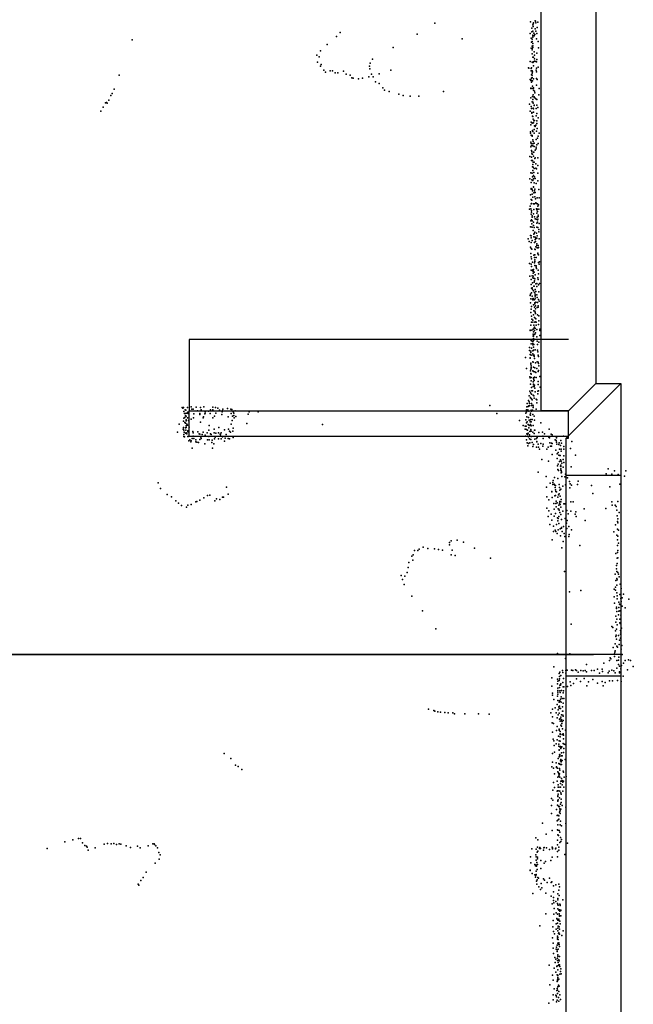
# Model space of a CAD drawing. Extents: x -15849 to -3885, y -12931 to 26984.
# Tile 17 of 21: x -10192 to -6830, y 7225 to 12616. Entities that reach past the tile are written whole.
import ezdxf

# ---------------------------------------------------------------- set-up
doc = ezdxf.new("R2010")
doc.units = 0
for name, color, linetype in [('P', 9, 'continuous'), ('ROOMS', 1, 'continuous'), ('THIN', 4, 'continuous'), ('WALLS', 3, 'continuous'), ('WINDOWS', 6, 'continuous')]:
    doc.layers.add(name, color=color, linetype=linetype)

msp = doc.modelspace()

# ---------------------------------------------------------------- linework, layer by layer
at = {"layer": 'P'}
for p in [(-7918, 12596), (-7393, 12604), (-7386, 12570), (-7381, 12588), (-7379, 12578), (-7378, 12593), (-7376, 12599), (-7368, 12609), (-7367, 12566), (-7366, 12607), (-7364, 12598), (-7364, 12598), (-7357, 12572), (-7353, 12602), (-8457, 12523), (-8436, 12546), (-8015, 12536), (-7767, 12511), (-7396, 12539), (-7390, 12515), (-7386, 12549), (-7384, 12509), (-7381, 12552), (-7381, 12531), (-7381, 12528), (-7381, 12520), (-7375, 12541), (-7373, 12528), (-7369, 12534), (-7365, 12553), (-7360, 12511), (-7359, 12539), (-9575, 12505), (-8507, 12479), (-8146, 12464), (-7390, 12459), (-7388, 12492), (-7385, 12497), (-7385, 12457), (-7384, 12470), (-7381, 12486), (-7381, 12473), (-7381, 12463), (-7351, 12497), (-7349, 12461), (-8563, 12422), (-8552, 12413), (-8544, 12445), (-8259, 12399), (-7385, 12429), (-7384, 12451), (-7381, 12410), (-7378, 12411), (-7377, 12411), (-7374, 12439), (-7372, 12401), (-7371, 12422), (-7358, 12433), (-8561, 12383), (-8543, 12361), (-8541, 12371), (-8276, 12361), (-8273, 12346), (-8272, 12378), (-7404, 12352), (-7403, 12351), (-7395, 12387), (-7389, 12349), (-7388, 12352), (-7385, 12383), (-7380, 12382), (-7377, 12385), (-7376, 12362), (-7372, 12389), (-7365, 12386), (-7361, 12351), (-7360, 12385), (-7358, 12398), (-7352, 12356), (-9646, 12311), (-8525, 12340), (-8517, 12328), (-8490, 12335), (-8478, 12335), (-8464, 12325), (-8449, 12324), (-8418, 12334), (-8403, 12317), (-8381, 12312), (-8372, 12298), (-8364, 12295), (-8336, 12291), (-8313, 12295), (-8279, 12302), (-8264, 12317), (-8256, 12303), (-8223, 12320), (-8159, 12340), (-7389, 12336), (-7388, 12295), (-7387, 12313), (-7385, 12335), (-7385, 12322), (-7384, 12311), (-7384, 12299), (-7383, 12330), (-7376, 12291), (-7362, 12340), (-7361, 12330), (-7361, 12293), (-8242, 12276), (-8223, 12267), (-8202, 12243), (-7396, 12288), (-7391, 12282), (-7391, 12241), (-7391, 12238), (-7390, 12284), (-7387, 12273), (-7384, 12238), (-7383, 12280), (-7383, 12251), (-7377, 12243), (-7376, 12241), (-7360, 12257), (-7357, 12288), (-7345, 12239), (-9693, 12200), (-9686, 12211), (-9675, 12235), (-8194, 12229), (-8167, 12223), (-8115, 12208), (-8091, 12201), (-8053, 12196), (-8005, 12196), (-7870, 12222), (-7391, 12188), (-7382, 12195), (-7378, 12204), (-7377, 12229), (-7374, 12193), (-7373, 12190), (-7371, 12224), (-7369, 12215), (-7369, 12187), (-7348, 12204), (-9734, 12136), (-9721, 12160), (-9717, 12163), (-9712, 12158), (-9703, 12175), (-7398, 12153), (-7390, 12141), (-7387, 12130), (-7384, 12166), (-7381, 12164), (-7380, 12179), (-7379, 12158), (-7379, 12132), (-7374, 12145), (-7373, 12148), (-7364, 12182), (-7363, 12130), (-7359, 12178), (-7359, 12148), (-7353, 12135), (-9748, 12114), (-7396, 12115), (-7386, 12107), (-7386, 12104), (-7383, 12087), (-7381, 12085), (-7377, 12127), (-7377, 12109), (-7363, 12090), (-7359, 12102), (-7351, 12079), (-7391, 12039), (-7389, 12054), (-7384, 12049), (-7380, 12050), (-7378, 12070), (-7377, 12051), (-7375, 12062), (-7372, 12064), (-7371, 12035), (-7368, 12030), (-7365, 12038), (-7359, 12062), (-7358, 12047), (-7394, 12001), (-7394, 11995), (-7390, 11983), (-7385, 11978), (-7384, 11981), (-7382, 12009), (-7381, 12004), (-7374, 12015), (-7374, 11995), (-7361, 12006), (-7356, 12020), (-7351, 11977), (-7345, 11995), (-7392, 11945), (-7391, 11919), (-7389, 11938), (-7388, 11927), (-7381, 11924), (-7380, 11957), (-7380, 11935), (-7378, 11948), (-7374, 11940), (-7374, 11921), (-7363, 11959), (-7362, 11918), (-7359, 11931), (-7355, 11966), (-7351, 11937), (-7397, 11866), (-7388, 11900), (-7387, 11862), (-7386, 11892), (-7386, 11881), (-7383, 11879), (-7377, 11869), (-7376, 11891), (-7375, 11891), (-7368, 11902), (-7367, 11860), (-7363, 11909), (-7388, 11845), (-7383, 11844), (-7382, 11810), (-7380, 11822), (-7379, 11809), (-7378, 11835), (-7374, 11835), (-7370, 11855), (-7364, 11827), (-7354, 11859), (-7353, 11817), (-7391, 11777), (-7385, 11776), (-7383, 11755), (-7381, 11789), (-7377, 11762), (-7375, 11779), (-7373, 11801), (-7371, 11755), (-7365, 11802), (-7360, 11799), (-7354, 11776), (-7397, 11744), (-7390, 11724), (-7386, 11738), (-7380, 11735), (-7377, 11698), (-7376, 11745), (-7376, 11700), (-7373, 11723), (-7367, 11746), (-7367, 11746), (-7362, 11719), (-7353, 11733), (-7394, 11656), (-7390, 11687), (-7389, 11692), (-7385, 11688), (-7384, 11661), (-7382, 11679), (-7375, 11668), (-7372, 11679), (-7370, 11688), (-7369, 11646), (-7367, 11669), (-7348, 11686), (-7395, 11595), (-7390, 11608), (-7389, 11631), (-7388, 11609), (-7386, 11627), (-7381, 11643), (-7377, 11607), (-7371, 11608), (-7366, 11635), (-7364, 11613), (-7361, 11610), (-7357, 11640), (-7355, 11607), (-7354, 11594), (-7349, 11602), (-7345, 11640), (-7398, 11578), (-7392, 11580), (-7390, 11550), (-7388, 11570), (-7387, 11562), (-7384, 11542), (-7376, 11552), (-7375, 11577), (-7371, 11537), (-7360, 11580), (-7359, 11575), (-7359, 11556), (-7355, 11579), (-7355, 11565), (-7351, 11546), (-7351, 11538), (-7347, 11579), (-7393, 11482), (-7391, 11515), (-7387, 11519), (-7386, 11497), (-7385, 11515), (-7384, 11534), (-7377, 11507), (-7377, 11489), (-7367, 11526), (-7363, 11524), (-7358, 11502), (-7357, 11534), (-7355, 11520), (-7355, 11507), (-7354, 11523), (-7345, 11500), (-7393, 11434), (-7391, 11481), (-7389, 11432), (-7384, 11480), (-7378, 11462), (-7375, 11442), (-7374, 11477), (-7373, 11445), (-7370, 11452), (-7360, 11446), (-7358, 11479), (-7356, 11432), (-7354, 11478), (-7348, 11467), (-7348, 11454), (-7407, 11416), (-7401, 11402), (-7390, 11421), (-7389, 11395), (-7384, 11407), (-7375, 11426), (-7371, 11395), (-7368, 11425), (-7367, 11412), (-7366, 11423), (-7366, 11414), (-7366, 11401), (-7359, 11420), (-7359, 11389), (-7358, 11379), (-7351, 11379), (-7345, 11415), (-7394, 11370), (-7392, 11336), (-7389, 11362), (-7386, 11359), (-7375, 11326), (-7371, 11329), (-7370, 11360), (-7370, 11328), (-7367, 11358), (-7365, 11372), (-7356, 11367), (-7354, 11333), (-7353, 11337), (-7351, 11367), (-7350, 11369), (-7350, 11328), (-7399, 11281), (-7389, 11318), (-7389, 11277), (-7388, 11307), (-7382, 11288), (-7372, 11313), (-7372, 11285), (-7370, 11301), (-7370, 11291), (-7370, 11270), (-7362, 11313), (-7362, 11268), (-7349, 11286), (-7345, 11277), (-7344, 11290), (-7390, 11245), (-7387, 11265), (-7384, 11214), (-7382, 11241), (-7381, 11246), (-7379, 11239), (-7379, 11228), (-7376, 11247), (-7373, 11234), (-7367, 11219), (-7362, 11260), (-7361, 11253), (-7351, 11244), (-7349, 11225), (-7397, 11212), (-7390, 11165), (-7389, 11194), (-7382, 11175), (-7381, 11203), (-7378, 11211), (-7377, 11201), (-7375, 11201), (-7373, 11178), (-7371, 11186), (-7369, 11197), (-7365, 11170), (-7358, 11172), (-7353, 11202), (-7352, 11194), (-7349, 11164), (-7344, 11171), (-7395, 11105), (-7394, 11113), (-7388, 11121), (-7387, 11145), (-7384, 11148), (-7383, 11139), (-7377, 11131), (-7375, 11156), (-7374, 11157), (-7371, 11122), (-7368, 11139), (-7368, 11112), (-7368, 11106), (-7365, 11128), (-7359, 11109), (-7358, 11154), (-7348, 11125), (-7347, 11125), (-7394, 11065), (-7391, 11087), (-7384, 11101), (-7383, 11086), (-7381, 11082), (-7378, 11089), (-7376, 11055), (-7374, 11081), (-7370, 11066), (-7369, 11059), (-7368, 11098), (-7368, 11087), (-7364, 11069), (-7356, 11094), (-7355, 11067), (-7350, 11083), (-7345, 11075), (-7392, 11013), (-7390, 11031), (-7388, 11045), (-7376, 10999), (-7375, 11022), (-7371, 11042), (-7369, 11020), (-7368, 11014), (-7366, 11049), (-7366, 11032), (-7366, 11007), (-7356, 11039), (-7355, 11000), (-7352, 11049), (-7352, 11042), (-7391, 10944), (-7388, 10993), (-7388, 10959), (-7386, 10976), (-7380, 10970), (-7380, 10959), (-7375, 10943), (-7372, 10985), (-7370, 10984), (-7370, 10960), (-7368, 10961), (-7364, 10978), (-7363, 10943), (-7362, 10960), (-7350, 10947), (-7348, 10966), (-7347, 10994), (-7396, 10914), (-7395, 10915), (-7386, 10916), (-7379, 10921), (-7378, 10894), (-7377, 10906), (-7373, 10928), (-7372, 10933), (-7372, 10913), (-7369, 10894), (-7368, 10925), (-7366, 10901), (-7358, 10919), (-7343, 10914), (-7342, 10922), (-7390, 10859), (-7390, 10840), (-7388, 10858), (-7380, 10854), (-7380, 10843), (-7380, 10836), (-7379, 10882), (-7377, 10888), (-7377, 10870), (-7376, 10882), (-7376, 10859), (-7375, 10838), (-7373, 10865), (-7359, 10880), (-7357, 10855), (-7355, 10837), (-7347, 10850), (-7342, 10886), (-7399, 10820), (-7398, 10804), (-7396, 10783), (-7392, 10794), (-7391, 10800), (-7387, 10817), (-7381, 10787), (-7380, 10802), (-7377, 10823), (-7377, 10807), (-7368, 10808), (-7355, 10806), (-7354, 10798), (-7421, 10766), (-7395, 10764), (-7395, 10763), (-7392, 10735), (-7392, 10729), (-7389, 10778), (-7381, 10743), (-7379, 10780), (-7379, 10778), (-7378, 10740), (-7374, 10778), (-7374, 10771), (-7372, 10761), (-7366, 10737), (-7356, 10742), (-7352, 10779), (-7352, 10740), (-7349, 10772), (-7349, 10733), (-7416, 10705), (-7394, 10694), (-7392, 10678), (-7391, 10702), (-7390, 10720), (-7390, 10711), (-7390, 10704), (-7389, 10674), (-7380, 10693), (-7377, 10690), (-7376, 10714), (-7369, 10710), (-7369, 10688), (-7364, 10684), (-7358, 10706), (-7352, 10689), (-7350, 10695), (-7348, 10721), (-7397, 10660), (-7395, 10654), (-7393, 10621), (-7390, 10638), (-7389, 10656), (-7379, 10633), (-7377, 10652), (-7376, 10655), (-7376, 10620), (-7375, 10655), (-7375, 10643), (-7374, 10640), (-7371, 10659), (-7362, 10657), (-7352, 10635), (-7342, 10662), (-7397, 10581), (-7393, 10572), (-7388, 10602), (-7387, 10566), (-7386, 10583), (-7382, 10584), (-7379, 10607), (-7376, 10618), (-7373, 10607), (-7371, 10615), (-7370, 10599), (-7368, 10578), (-7354, 10567), (-7353, 10582), (-7351, 10619), (-7349, 10583), (-7340, 10604), (-7411, 10515), (-7404, 10531), (-7401, 10557), (-7401, 10523), (-7398, 10514), (-7394, 10546), (-7393, 10548), (-7388, 10539), (-7388, 10514), (-7384, 10535), (-7379, 10560), (-7375, 10556), (-7374, 10543), (-7362, 10538), (-7359, 10534), (-7358, 10518), (-9302, 10493), (-9298, 10488), (-9294, 10493), (-9292, 10470), (-9289, 10460), (-9285, 10480), (-9284, 10460), (-9281, 10477), (-9277, 10461), (-9273, 10492), (-9270, 10467), (-9268, 10459), (-9252, 10496), (-9249, 10484), (-9242, 10484), (-9237, 10458), (-9225, 10495), (-9218, 10475), (-9204, 10460), (-9201, 10492), (-9198, 10480), (-9183, 10496), (-9177, 10458), (-9176, 10462), (-9175, 10470), (-9157, 10473), (-9148, 10459), (-9147, 10480), (-9134, 10494), (-9133, 10479), (-9119, 10492), (-9118, 10462), (-9106, 10488), (-9097, 10477), (-9083, 10469), (-9081, 10475), (-9079, 10483), (-9053, 10486), (-9035, 10484), (-9034, 10460), (-9029, 10482), (-9023, 10468), (-9018, 10461), (-9012, 10475), (-8934, 10468), (-8886, 10469), (-7617, 10504), (-7577, 10460), (-7418, 10461), (-7416, 10480), (-7416, 10468), (-7413, 10496), (-7408, 10479), (-7407, 10498), (-7402, 10502), (-7402, 10473), (-7398, 10502), (-7393, 10462), (-7390, 10478), (-7388, 10503), (-7388, 10472), (-7383, 10477), (-7381, 10506), (-7379, 10501), (-7378, 10492), (-7362, 10483), (-9295, 10417), (-9293, 10434), (-9287, 10437), (-9287, 10411), (-9284, 10406), (-9283, 10446), (-9280, 10444), (-9280, 10420), (-9279, 10425), (-9279, 10421), (-9272, 10436), (-9267, 10422), (-9253, 10428), (-9240, 10435), (-9205, 10454), (-9202, 10412), (-9186, 10436), (-9184, 10441), (-9133, 10435), (-9125, 10444), (-9085, 10454), (-9049, 10442), (-9027, 10421), (-9026, 10445), (-9018, 10448), (-9016, 10435), (-9008, 10443), (-8947, 10405), (-8941, 10456), (-7453, 10421), (-7418, 10425), (-7415, 10409), (-7414, 10441), (-7411, 10414), (-7405, 10437), (-7400, 10423), (-7396, 10413), (-7395, 10453), (-7393, 10450), (-7393, 10424), (-7391, 10427), (-7390, 10413), (-7384, 10426), (-7381, 10454), (-7374, 10445), (-7372, 10423), (-7336, 10408), (-9327, 10357), (-9319, 10402), (-9296, 10374), (-9294, 10382), (-9293, 10369), (-9291, 10357), (-9284, 10381), (-9284, 10352), (-9282, 10351), (-9281, 10369), (-9280, 10392), (-9279, 10382), (-9279, 10354), (-9277, 10402), (-9273, 10396), (-9271, 10365), (-9271, 10362), (-9270, 10359), (-9264, 10385), (-9243, 10361), (-9242, 10354), (-9215, 10359), (-9186, 10358), (-9165, 10353), (-9155, 10368), (-9153, 10393), (-9126, 10374), (-9126, 10353), (-9118, 10351), (-9102, 10354), (-9101, 10382), (-9088, 10353), (-9069, 10370), (-9047, 10374), (-9043, 10362), (-9036, 10358), (-9033, 10402), (-9025, 10362), (-9022, 10380), (-8533, 10399), (-7433, 10394), (-7422, 10390), (-7422, 10374), (-7417, 10391), (-7415, 10371), (-7409, 10369), (-7407, 10400), (-7406, 10352), (-7402, 10381), (-7401, 10393), (-7397, 10361), (-7394, 10399), (-7393, 10362), (-7392, 10393), (-7391, 10371), (-7390, 10392), (-7389, 10362), (-7381, 10358), (-7379, 10394), (-7373, 10350), (-7372, 10368), (-7369, 10369), (-7348, 10355), (-7327, 10357), (-7291, 10373), (-9292, 10344), (-9292, 10333), (-9289, 10331), (-9277, 10348), (-9271, 10334), (-9269, 10333), (-9265, 10309), (-9259, 10316), (-9254, 10304), (-9252, 10309), (-9246, 10323), (-9242, 10336), (-9237, 10322), (-9227, 10316), (-9227, 10304), (-9221, 10303), (-9212, 10300), (-9209, 10349), (-9204, 10347), (-9204, 10318), (-9199, 10330), (-9197, 10322), (-9192, 10345), (-9176, 10341), (-9162, 10316), (-9155, 10334), (-9154, 10315), (-9146, 10348), (-9142, 10345), (-9140, 10300), (-9137, 10314), (-9125, 10321), (-9121, 10331), (-9121, 10330), (-9102, 10321), (-9094, 10346), (-9092, 10342), (-9088, 10320), (-9080, 10331), (-9070, 10308), (-9067, 10324), (-9061, 10345), (-9050, 10322), (-9043, 10321), (-9022, 10329), (-7420, 10335), (-7416, 10316), (-7414, 10349), (-7411, 10298), (-7410, 10344), (-7404, 10332), (-7398, 10342), (-7398, 10321), (-7397, 10298), (-7391, 10318), (-7389, 10333), (-7388, 10334), (-7384, 10301), (-7370, 10319), (-7360, 10322), (-7358, 10306), (-7358, 10305), (-7356, 10328), (-7326, 10336), (-7324, 10323), (-7317, 10349), (-7292, 10330), (-7290, 10327), (-7288, 10299), (-7280, 10346), (-7278, 10297), (-7275, 10296), (-7274, 10343), (-7258, 10316), (-7252, 10312), (-7251, 10331), (-7250, 10327), (-7250, 10302), (-7237, 10299), (-7227, 10312), (-7223, 10297), (-7213, 10335), (-7166, 10307), (-9247, 10270), (-9178, 10293), (-9136, 10270), (-9128, 10294), (-7408, 10282), (-7405, 10295), (-7381, 10278), (-7376, 10289), (-7360, 10276), (-7351, 10291), (-7350, 10276), (-7344, 10264), (-7337, 10295), (-7326, 10280), (-7324, 10292), (-7303, 10265), (-7296, 10275), (-7284, 10280), (-7279, 10281), (-7254, 10259), (-7249, 10291), (-7241, 10246), (-7238, 10289), (-7235, 10264), (-7229, 10285), (-7226, 10254), (-7225, 10265), (-7210, 10278), (-7210, 10265), (-7175, 10268), (-7332, 10208), (-7295, 10198), (-7275, 10235), (-7248, 10239), (-7247, 10214), (-7238, 10231), (-7234, 10197), (-7232, 10230), (-7231, 10230), (-7229, 10206), (-7225, 10199), (-7225, 10198), (-7215, 10208), (-7211, 10227), (-7211, 10192), (-7146, 10231), (-7351, 10138), (-7245, 10173), (-7243, 10153), (-7241, 10183), (-7240, 10148), (-7229, 10171), (-7228, 10176), (-7228, 10156), (-7228, 10150), (-7227, 10169), (-7225, 10148), (-7225, 10135), (-7224, 10140), (-7224, 10136), (-7222, 10188), (-7215, 10165), (-7171, 10167), (-6967, 10156), (-6934, 10145), (-6871, 10145), (-7308, 10114), (-7271, 10081), (-7269, 10093), (-7262, 10109), (-7244, 10103), (-7221, 10115), (-7205, 10112), (-7201, 10128), (-7191, 10108), (-7180, 10087), (-7133, 10089), (-6979, 10129), (-6948, 10128), (-6913, 10126), (-6879, 10116), (-9434, 10080), (-9421, 10048), (-9059, 10057), (-7306, 10056), (-7286, 10078), (-7276, 10033), (-7276, 10030), (-7271, 10070), (-7264, 10073), (-7260, 10068), (-7258, 10054), (-7257, 10066), (-7257, 10042), (-7255, 10033), (-7251, 10030), (-7237, 10071), (-7234, 10055), (-7232, 10040), (-7227, 10045), (-7217, 10062), (-7201, 10069), (-7177, 10052), (-7176, 10074), (-7169, 10068), (-7136, 10071), (-7059, 10065), (-6959, 10058), (-6903, 10073), (-9384, 10016), (-9360, 10004), (-9337, 9982), (-9226, 9975), (-9221, 9978), (-9204, 9985), (-9183, 9997), (-9162, 10010), (-9150, 10012), (-9123, 9981), (-9114, 9993), (-9095, 9989), (-9080, 10002), (-9075, 10001), (-9050, 10017), (-7303, 10004), (-7292, 9986), (-7274, 10000), (-7260, 10008), (-7257, 10010), (-7253, 9980), (-7243, 10001), (-7240, 10014), (-7237, 10019), (-7232, 9977), (-7230, 10007), (-7227, 9976), (-7226, 9989), (-7172, 9975), (-7159, 9975), (-7052, 10021), (-6947, 9976), (-6914, 9978), (-9322, 9968), (-9306, 9955), (-9278, 9946), (-9271, 9957), (-9252, 9961), (-7304, 9942), (-7293, 9926), (-7265, 9966), (-7264, 9936), (-7255, 9967), (-7252, 9948), (-7247, 9971), (-7242, 9937), (-7238, 9958), (-7238, 9935), (-7237, 9930), (-7235, 9969), (-7231, 9961), (-7228, 9946), (-7216, 9925), (-7211, 9965), (-7205, 9965), (-7195, 9928), (-7172, 9925), (-7145, 9921), (-7099, 9937), (-6981, 9940), (-6945, 9957), (-6930, 9957), (-6924, 9950), (-6921, 9930), (-7297, 9896), (-7281, 9909), (-7276, 9876), (-7263, 9897), (-7257, 9912), (-7245, 9889), (-7244, 9872), (-7241, 9885), (-7238, 9895), (-7233, 9918), (-7228, 9906), (-7224, 9879), (-7204, 9885), (-7193, 9874), (-7187, 9910), (-7148, 9908), (-7144, 9896), (-7094, 9874), (-6919, 9900), (-6917, 9868), (-6914, 9882), (-6908, 9918), (-7287, 9851), (-7268, 9813), (-7267, 9843), (-7259, 9821), (-7254, 9814), (-7250, 9851), (-7242, 9822), (-7238, 9858), (-7230, 9828), (-7223, 9835), (-7223, 9831), (-7219, 9813), (-7212, 9841), (-7197, 9860), (-7195, 9830), (-7184, 9841), (-7168, 9823), (-6936, 9811), (-6927, 9850), (-6916, 9827), (-6914, 9861), (-6911, 9821), (-7828, 9762), (-7795, 9766), (-7274, 9767), (-7248, 9802), (-7229, 9789), (-7214, 9758), (-7209, 9802), (-7206, 9787), (-7184, 9786), (-7181, 9797), (-6920, 9793), (-6916, 9767), (-6915, 9788), (-6915, 9788), (-8028, 9709), (-8011, 9709), (-8003, 9717), (-7981, 9727), (-7956, 9721), (-7920, 9719), (-7898, 9715), (-7876, 9712), (-7837, 9754), (-7837, 9740), (-7822, 9711), (-7761, 9755), (-7701, 9722), (-7221, 9724), (-7123, 9737), (-6917, 9736), (-6914, 9709), (-6912, 9750), (-8044, 9678), (-8038, 9656), (-8036, 9685), (-7828, 9685), (-7806, 9682), (-7612, 9667), (-6926, 9693), (-6918, 9668), (-6916, 9698), (-6915, 9670), (-8064, 9617), (-8059, 9644), (-6923, 9628), (-6922, 9610), (-6919, 9639), (-8101, 9573), (-8095, 9551), (-8081, 9569), (-8069, 9589), (-7207, 9595), (-6930, 9579), (-6925, 9545), (-6921, 9556), (-6920, 9594), (-6918, 9548), (-6915, 9589), (-6911, 9579), (-6907, 9565), (-8086, 9523), (-7118, 9491), (-6935, 9497), (-6928, 9508), (-6927, 9492), (-6921, 9520), (-6902, 9525), (-6896, 9502), (-8043, 9460), (-7179, 9484), (-6935, 9455), (-6920, 9477), (-6919, 9461), (-6918, 9444), (-6903, 9469), (-6898, 9447), (-6892, 9450), (-6884, 9471), (-6854, 9443), (-6933, 9421), (-6922, 9400), (-6922, 9392), (-6910, 9397), (-6909, 9427), (-6906, 9416), (-6904, 9413), (-6896, 9430), (-6891, 9404), (-6874, 9396), (-7985, 9379), (-6926, 9350), (-6921, 9334), (-6920, 9376), (-6911, 9358), (-6909, 9377), (-6904, 9334), (-6903, 9379), (-6902, 9333), (-6899, 9355), (-7912, 9280), (-7171, 9306), (-6948, 9294), (-6943, 9287), (-6925, 9318), (-6922, 9279), (-6919, 9303), (-6904, 9313), (-6902, 9310), (-6901, 9272), (-6894, 9284), (-6927, 9269), (-6925, 9238), (-6924, 9246), (-6922, 9224), (-6911, 9245), (-6906, 9219), (-6901, 9251), (-6900, 9230), (-6898, 9262), (-6940, 9179), (-6929, 9198), (-6921, 9185), (-6916, 9181), (-6908, 9194), (-6897, 9169), (-6893, 9190), (-7246, 9146), (-7202, 9119), (-7177, 9144), (-6956, 9122), (-6953, 9117), (-6934, 9144), (-6934, 9129), (-6932, 9152), (-6930, 9161), (-6909, 9126), (-6891, 9141), (-6857, 9110), (-7265, 9072), (-7147, 9057), (-7087, 9086), (-7027, 9059), (-7001, 9060), (-6992, 9093), (-6961, 9107), (-6921, 9065), (-6920, 9107), (-6912, 9109), (-6912, 9085), (-6905, 9077), (-6899, 9062), (-6894, 9080), (-6883, 9093), (-6875, 9108), (-6845, 9107), (-6830, 9075), (-7277, 9012), (-7246, 9005), (-7237, 9036), (-7235, 9020), (-7235, 9006), (-7232, 9044), (-7228, 9026), (-7218, 9052), (-7216, 9041), (-7213, 9008), (-7200, 9052), (-7199, 9038), (-7192, 9054), (-7169, 9054), (-7162, 9053), (-7142, 9053), (-7142, 9007), (-7132, 9043), (-7117, 9052), (-7104, 9050), (-7099, 9008), (-7093, 9052), (-7086, 9045), (-7060, 9052), (-7051, 9003), (-7045, 9053), (-7016, 9037), (-6998, 9047), (-6967, 9039), (-6962, 9048), (-6948, 9054), (-6937, 9050), (-6930, 9039), (-6905, 9045), (-6905, 9040), (-6885, 9022), (-6862, 9056), (-7276, 8967), (-7245, 8980), (-7243, 8994), (-7243, 8956), (-7237, 8998), (-7235, 8960), (-7232, 8972), (-7229, 8972), (-7228, 8980), (-7216, 8987), (-7214, 8963), (-7211, 8963), (-7191, 8965), (-7176, 8991), (-7173, 8971), (-7157, 8981), (-7119, 8992), (-7084, 8969), (-7075, 8991), (-7026, 8984), (-7001, 8993), (-6996, 8969), (-6984, 8987), (-6960, 8996), (-6944, 8996), (-6916, 8998), (-6897, 8993), (-7273, 8918), (-7272, 8929), (-7246, 8912), (-7244, 8943), (-7244, 8934), (-7243, 8923), (-7233, 8942), (-7230, 8932), (-7229, 8896), (-7226, 8908), (-7223, 8943), (-7219, 8900), (-7215, 8930), (-7213, 8941), (-7210, 8899), (-7273, 8841), (-7272, 8841), (-7265, 8894), (-7259, 8848), (-7247, 8866), (-7244, 8888), (-7238, 8853), (-7237, 8847), (-7236, 8879), (-7235, 8857), (-7234, 8886), (-7230, 8884), (-7230, 8844), (-7229, 8844), (-7226, 8879), (-7218, 8853), (-7215, 8873), (-7953, 8840), (-7923, 8833), (-7917, 8830), (-7901, 8826), (-7887, 8824), (-7863, 8823), (-7845, 8821), (-7819, 8820), (-7810, 8816), (-7753, 8816), (-7679, 8815), (-7620, 8814), (-7282, 8821), (-7273, 8799), (-7253, 8821), (-7248, 8794), (-7242, 8837), (-7242, 8810), (-7237, 8818), (-7231, 8787), (-7227, 8797), (-7224, 8810), (-7218, 8829), (-7217, 8808), (-7216, 8830), (-7215, 8803), (-7275, 8766), (-7268, 8762), (-7248, 8745), (-7234, 8786), (-7230, 8776), (-7227, 8753), (-7225, 8777), (-7224, 8784), (-7224, 8748), (-7222, 8762), (-7219, 8773), (-7218, 8734), (-7215, 8779), (-7272, 8715), (-7250, 8724), (-7240, 8693), (-7237, 8731), (-7236, 8725), (-7231, 8706), (-7231, 8702), (-7230, 8719), (-7230, 8689), (-7220, 8702), (-7214, 8706), (-7213, 8699), (-7213, 8679), (-7202, 8726), (-7270, 8676), (-7266, 8667), (-7264, 8642), (-7253, 8651), (-7247, 8673), (-7239, 8649), (-7238, 8639), (-7237, 8668), (-7231, 8632), (-7230, 8665), (-7229, 8636), (-7228, 8625), (-7225, 8631), (-7221, 8634), (-7215, 8652), (-7210, 8626), (-7208, 8649), (-7204, 8648), (-9072, 8598), (-9035, 8571), (-7273, 8599), (-7261, 8606), (-7237, 8619), (-7237, 8617), (-7237, 8580), (-7234, 8591), (-7233, 8584), (-7232, 8592), (-7224, 8586), (-7223, 8602), (-7219, 8585), (-7213, 8604), (-9010, 8535), (-8994, 8527), (-7276, 8526), (-7272, 8551), (-7268, 8518), (-7252, 8547), (-7251, 8525), (-7250, 8521), (-7242, 8570), (-7238, 8544), (-7237, 8541), (-7234, 8542), (-7233, 8539), (-7229, 8558), (-7229, 8538), (-7228, 8566), (-7226, 8552), (-7224, 8538), (-7219, 8559), (-7203, 8565), (-8974, 8510), (-7262, 8487), (-7245, 8517), (-7243, 8497), (-7243, 8469), (-7240, 8493), (-7239, 8486), (-7239, 8474), (-7237, 8482), (-7235, 8486), (-7234, 8516), (-7232, 8506), (-7232, 8469), (-7215, 8502), (-7212, 8495), (-7208, 8468), (-7198, 8473), (-7268, 8440), (-7262, 8412), (-7247, 8446), (-7242, 8413), (-7241, 8426), (-7238, 8414), (-7229, 8434), (-7229, 8413), (-7228, 8446), (-7224, 8461), (-7224, 8446), (-7219, 8450), (-7219, 8427), (-7216, 8441), (-7212, 8446), (-7211, 8414), (-7271, 8398), (-7248, 8392), (-7245, 8393), (-7244, 8366), (-7243, 8363), (-7241, 8376), (-7239, 8394), (-7235, 8356), (-7233, 8392), (-7228, 8383), (-7226, 8375), (-7217, 8392), (-7278, 8351), (-7278, 8314), (-7271, 8343), (-7246, 8315), (-7244, 8341), (-7244, 8338), (-7241, 8344), (-7240, 8309), (-7237, 8306), (-7234, 8308), (-7229, 8320), (-7226, 8348), (-7226, 8329), (-7220, 8313), (-7200, 8305), (-7278, 8269), (-7251, 8291), (-7247, 8259), (-7243, 8261), (-7239, 8257), (-7235, 8276), (-7233, 8281), (-7232, 8296), (-7231, 8287), (-7231, 8269), (-7227, 8294), (-7327, 8217), (-7248, 8229), (-7244, 8234), (-7244, 8207), (-7238, 8239), (-7231, 8208), (-7229, 8228), (-7224, 8202), (-7199, 8214), (-7308, 8156), (-7275, 8177), (-7245, 8181), (-7244, 8179), (-7244, 8152), (-7240, 8150), (-7236, 8176), (-7233, 8168), (-9944, 8114), (-9900, 8126), (-9869, 8133), (-9858, 8132), (-9847, 8109), (-9835, 8094), (-9825, 8091), (-9823, 8086), (-9729, 8101), (-9710, 8105), (-9690, 8103), (-9676, 8105), (-9662, 8100), (-9647, 8103), (-9637, 8102), (-9609, 8093), (-9546, 8090), (-9488, 8093), (-9463, 8104), (-9455, 8104), (-9453, 8099), (-9446, 8092), (-7365, 8136), (-7354, 8126), (-7275, 8086), (-7246, 8098), (-7245, 8124), (-7232, 8110), (-7229, 8139), (-7227, 8116), (-7224, 8128), (-7191, 8108), (-10041, 8078), (-9816, 8069), (-9779, 8082), (-9584, 8084), (-9531, 8082), (-9437, 8081), (-9429, 8057), (-9422, 8043), (-7393, 8032), (-7386, 8076), (-7364, 8043), (-7363, 8033), (-7362, 8075), (-7357, 8058), (-7355, 8085), (-7354, 8064), (-7344, 8078), (-7342, 8084), (-7339, 8078), (-7322, 8068), (-7321, 8082), (-7318, 8084), (-7306, 8081), (-7290, 8073), (-7272, 8081), (-7272, 8077), (-7257, 8077), (-7255, 8080), (-7245, 8062), (-7245, 8032), (-7239, 8085), (-7239, 8069), (-7205, 8045), (-9449, 7997), (-9428, 8020), (-7391, 8000), (-7370, 7991), (-7366, 7984), (-7363, 8014), (-7362, 7986), (-7361, 7982), (-7358, 8001), (-7355, 8031), (-7355, 8021), (-7355, 7991), (-7336, 8013), (-7319, 7997), (-7311, 8007), (-7282, 8013), (-7275, 8030), (-9499, 7948), (-7396, 7960), (-7395, 7958), (-7385, 7941), (-7369, 7934), (-7365, 7930), (-7363, 7954), (-7363, 7936), (-7357, 7963), (-7337, 7968), (-9543, 7882), (-9539, 7878), (-9528, 7902), (-9516, 7919), (-7366, 7921), (-7360, 7899), (-7358, 7883), (-7357, 7907), (-7354, 7919), (-7349, 7915), (-7334, 7887), (-7322, 7912), (-7316, 7905), (-7302, 7892), (-7302, 7891), (-7290, 7916), (-7281, 7892), (-7277, 7895), (-7268, 7873), (-7255, 7879), (-7238, 7882), (-7381, 7831), (-7347, 7869), (-7339, 7853), (-7332, 7863), (-7309, 7834), (-7280, 7817), (-7268, 7841), (-7243, 7829), (-7239, 7849), (-7236, 7821), (-7235, 7868), (-7275, 7775), (-7268, 7809), (-7267, 7793), (-7265, 7781), (-7255, 7787), (-7246, 7776), (-7244, 7804), (-7244, 7797), (-7243, 7769), (-7241, 7767), (-7233, 7773), (-7231, 7766), (-7230, 7769), (-7216, 7797), (-7310, 7721), (-7265, 7719), (-7264, 7750), (-7253, 7726), (-7246, 7719), (-7243, 7748), (-7239, 7741), (-7237, 7720), (-7235, 7742), (-7235, 7712), (-7232, 7734), (-7228, 7738), (-7228, 7710), (-7227, 7740), (-7343, 7655), (-7269, 7683), (-7252, 7666), (-7249, 7694), (-7248, 7692), (-7246, 7669), (-7244, 7685), (-7239, 7692), (-7239, 7683), (-7235, 7707), (-7233, 7681), (-7230, 7666), (-7271, 7650), (-7268, 7623), (-7262, 7611), (-7253, 7636), (-7244, 7641), (-7244, 7627), (-7242, 7653), (-7240, 7612), (-7239, 7617), (-7238, 7616), (-7237, 7650), (-7235, 7637), (-7235, 7609), (-7221, 7601), (-7214, 7627), (-7272, 7588), (-7269, 7560), (-7248, 7548), (-7246, 7598), (-7246, 7589), (-7245, 7582), (-7244, 7560), (-7243, 7590), (-7242, 7580), (-7240, 7552), (-7239, 7561), (-7237, 7553), (-7269, 7533), (-7268, 7504), (-7252, 7527), (-7250, 7538), (-7248, 7515), (-7247, 7524), (-7244, 7496), (-7244, 7495), (-7243, 7495), (-7242, 7526), (-7242, 7526), (-7235, 7541), (-7291, 7440), (-7260, 7482), (-7258, 7454), (-7254, 7472), (-7245, 7478), (-7245, 7464), (-7243, 7488), (-7242, 7453), (-7239, 7469), (-7239, 7441), (-7236, 7463), (-7235, 7486), (-7234, 7442), (-7263, 7422), (-7254, 7401), (-7249, 7432), (-7247, 7435), (-7247, 7386), (-7243, 7413), (-7238, 7437), (-7233, 7432), (-7233, 7390), (-7229, 7404), (-7228, 7420), (-7226, 7392), (-7272, 7384), (-7270, 7358), (-7248, 7350), (-7245, 7359), (-7245, 7354), (-7244, 7382), (-7244, 7371), (-7243, 7385), (-7243, 7364), (-7243, 7358), (-7238, 7363), (-7288, 7331), (-7263, 7310), (-7249, 7300), (-7247, 7311), (-7245, 7302), (-7245, 7284), (-7244, 7320), (-7240, 7330), (-7239, 7324), (-7238, 7295), (-7236, 7325), (-7292, 7232), (-7270, 7249), (-7269, 7276), (-7254, 7275), (-7253, 7274), (-7251, 7265), (-7251, 7238), (-7248, 7247), (-7240, 7262), (-7239, 7242), (-7232, 7276), (-7229, 7251)]:
    msp.add_point(p, dxfattribs=at)
at = {"layer": 'ROOMS'}
for points in [[(-7334.9, 13560.3), (-7334.9, 16206.9), (-7334.9, 17692.6), (-7334.9, 17481.7), (-13152.5, 17481.7), (-13152.5, 16159.7), (-12369, 16159.7), (-12369, 12827.3), (-12309, 12827.3), (-12309, 12825.1), (-11000.4, 12825.1), (-11000.4, 9140.4), (-7198.2, 9140.4), (-7198.2, 10323.6), (-7184.9, 10323.6), (-7184.9, 10333.6), (-9263.3, 10333.6), (-9263.3, 10473.6), (-7334.9, 10473.6), (-7334.9, 13560.3)], [(-7198.2, -2742.2), (-7198.2, 541.5), (-7198.2, 541.5), (-7198.2, 9140.4), (-11000.4, 9140.4), (-12373.8, 9140.4), (-13796.7, 9140.4), (-15154.4, 9140.4), (-15154.4, -2742.2), (-11393.4, -2742.2), (-7198.2, -2742.2)]]:
    msp.add_lwpolyline(points, dxfattribs=at)
at = {"layer": 'THIN'}
for points in [[(-7184.9, 10864.9), (-9263.3, 10864.9)], [(-9263.3, 10864.9), (-9263.3, 10473.6)]]:
    msp.add_lwpolyline(points, dxfattribs=at)
at = {"layer": 'WALLS'}
for points in [[(-7034.9, 13410.3), (-7034.9, 10623.6), (-7184.9, 10473.6), (-7334.9, 10473.6), (-7334.9, 13560.3), (-7184.9, 13560.3)], [(-7034.9, 10623.6), (-6898.2, 10623.6), (-7048.2, 10473.6), (-7198.2, 10323.6), (-7184.9, 10323.6), (-7184.9, 10473.6)], [(-6898.2, 10623.6), (-6898.2, 9140.4), (-7048.2, 9140.4), (-7198.2, 9140.4), (-7198.2, 10323.6), (-7048.2, 10473.6)], [(-7184.9, 10333.6), (-9263.3, 10333.6), (-9263.3, 10473.6), (-7334.9, 10473.6), (-7184.9, 10473.6)], [(-11060.4, 9200.4), (-11000.4, 9140.4), (-7198.2, 9140.4), (-7048.2, 9140.4)], [(-6898.2, 9140.4), (-6898.2, 691.5), (-7048.2, 541.5), (-7198.2, 541.5), (-7198.2, 9140.4), (-7048.2, 9140.4)]]:
    msp.add_lwpolyline(points, dxfattribs=at)
at = {"layer": 'WINDOWS'}
msp.add_lwpolyline([(-6898.2, 10121.1), (-6898.2, 9021.1), (-7198.2, 9021.1), (-7198.2, 10121.1), (-6898.2, 10121.1)], dxfattribs=at)

doc.saveas('drawing.dxf')
